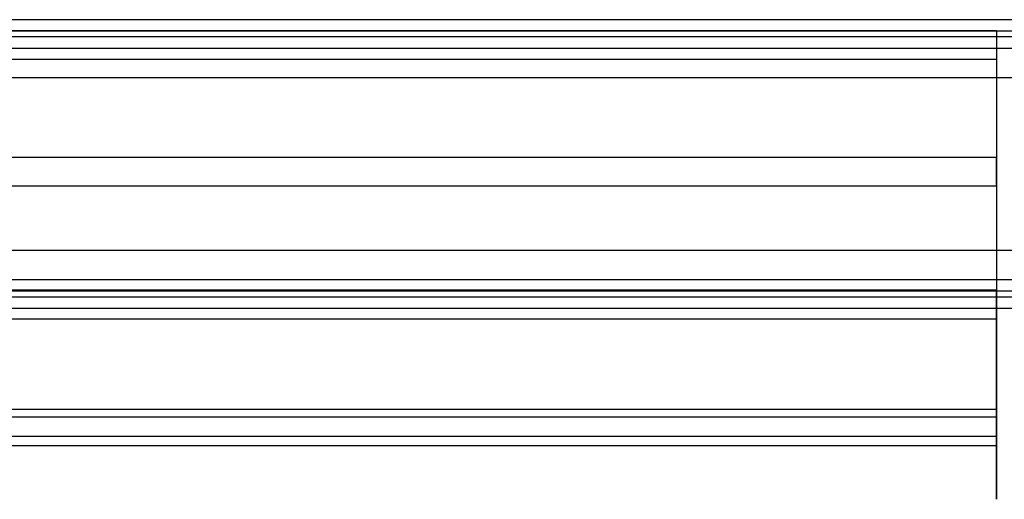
# Model space of a CAD drawing. Header units: millimetres. Extents: x 0 to 20, y -30 to 115.
# Tile 21 of 78: x 6.22 to 12.45, y 12.62 to 15.65. Entities that reach past the tile are written whole.
import ezdxf

# ---------------------------------------------------------------- set-up
doc = ezdxf.new("R2010")
doc.units = ezdxf.units.MM
doc.header["$MEASUREMENT"] = 0
doc.layers.add('Default', color=7, linetype='Continuous', true_color=0x000000)

msp = doc.modelspace()

# ---------------------------------------------------------------- linework, layer by layer
at = {"layer": 'Default'}
for points, degree in [([(12.5, 15.6545, 83.6504), (7.5011, 15.6545, 83.6504), (2.5021, 15.6545, 83.6504)], 2), ([(12.5, 15.5815, 83.7187), (7.5011, 15.5815, 83.7187), (2.5021, 15.5815, 83.7187)], 2), ([(2.6021, 15.5862, 83.5774), (7.5011, 15.5862, 83.5774), (12.4, 15.5862, 83.5774)], 2), ([(12.4, 15.5862, 83.5774), (12.4, 15.1846, 83.148), (12.4, 14.7829, 82.7186)], 2), ([(12.4, 15.5862, 83.5774), (12.4, 15.4949, 83.6628), (12.4, 15.4036, 83.7482)], 2), ([(12.5, 15.545, 83.7529), (7.5011, 15.545, 83.7529), (2.5021, 15.545, 83.7529)], 2), ([(12.5, 15.4719, 83.8212), (7.5011, 15.4719, 83.8212), (2.5021, 15.4719, 83.8212)], 2), ([(12.5, 15.4719, 83.8212), (7.5011, 15.4719, 83.8212), (2.5021, 15.4719, 83.8212)], 2), ([(2.6021, 15.4036, 83.7482), (7.5011, 15.4036, 83.7482), (12.4, 15.4036, 83.7482)], 2), ([(12.4, 15.4036, 83.7482), (12.4, 15.002, 83.3188), (12.4, 14.6004, 82.8893)], 2), ([(2.5021, 15.2893, 83.992), (7.5011, 15.2893, 83.992), (12.5, 15.2893, 83.992)], 2), ([(2.5021, 15.2893, 83.992), (7.5011, 15.2893, 83.992), (12.5, 15.2893, 83.992)], 2), ([(12.4, 14.7829, 82.7186), (7.5011, 14.7829, 82.7186), (2.6021, 14.7829, 82.7186)], 2), ([(12.4, 14.6004, 82.8893), (12.4, 14.6917, 82.8039), (12.4, 14.7829, 82.7186)], 2), ([(12.4, 14.6004, 82.8893), (9.134, 14.6004, 82.8893), (5.8681, 14.6004, 82.8893), (2.6021, 14.6004, 82.8893)], 3), ([(12.5, 14.1938, 85.0166), (7.5011, 14.1938, 85.0166), (2.5021, 14.1938, 85.0166)], 2), ([(12.5, 14.1938, 85.0166), (7.5011, 14.1938, 85.0166), (2.5021, 14.1938, 85.0166)], 2), ([(2.5021, 14.0112, 85.1874), (7.5011, 14.0112, 85.1874), (12.5, 14.0112, 85.1874)], 2), ([(2.5021, 14.0112, 85.1874), (7.5011, 14.0112, 85.1874), (12.5, 14.0112, 85.1874)], 2), ([(2.5021, 13.9382, 85.2557), (7.5011, 13.9382, 85.2557), (12.5, 13.9382, 85.2557)], 2), ([(2.5021, 13.9017, 85.2898), (7.5011, 13.9017, 85.2898), (12.5, 13.9017, 85.2898)], 2), ([(12.4, 13.9429, 85.1143), (7.5011, 13.9429, 85.1143), (2.6021, 13.9429, 85.1143)], 2), ([(12.4, 13.1397, 84.2555), (12.4, 13.5413, 84.6849), (12.4, 13.9429, 85.1143)], 2), ([(12.4, 13.7603, 85.2851), (12.4, 13.8516, 85.1997), (12.4, 13.9429, 85.1143)], 2), ([(2.5021, 13.8287, 85.3581), (7.5011, 13.8287, 85.3581), (12.5, 13.8287, 85.3581)], 2), ([(12.4, 13.7603, 85.2851), (7.5011, 13.7603, 85.2851), (2.6021, 13.7603, 85.2851)], 2), ([(12.4, 12.9571, 84.4263), (12.4, 13.3587, 84.8557), (12.4, 13.7603, 85.2851)], 2), ([(12.4, 13.1869, 82.8421), (9.134, 13.1869, 82.8421), (5.8681, 13.1869, 82.8421), (2.6021, 13.1869, 82.8421)], 3), ([(12.4, 13.1397, 84.2555), (9.134, 13.1397, 84.2555), (5.8681, 13.1397, 84.2555), (2.6021, 13.1397, 84.2555)], 3), ([(12.4, 13.1869, 82.8421), (12.4, 13.1015, 82.7508), (12.4, 13.0162, 82.6595)], 2), ([(12.4, 12.9571, 84.4263), (12.4, 13.0484, 84.3409), (12.4, 13.1397, 84.2555)], 2), ([(12.4, 13.0162, 82.6595), (7.5011, 13.0162, 82.6595), (2.6021, 13.0162, 82.6595)], 2), ([(12.4, 12.9571, 84.4263), (7.5011, 12.9571, 84.4263), (2.6021, 12.9571, 84.4263)], 2)]:
    msp.add_open_spline(points, degree=degree, dxfattribs=at)
for points in [[(12.4, 14.7829, 82.7186), (12.4, 13.9291, 81.8056), (12.4, 13.0162, 82.6595)], [(12.4, 14.6004, 82.8893), (12.4, 13.9173, 82.159), (12.4, 13.1869, 82.8421)], [(12.4, 13.1869, 82.8421), (12.4, 12.4566, 83.5251), (12.4, 13.1397, 84.2555)], [(12.4, 13.0162, 82.6595), (12.4, 12.1032, 83.5133), (12.4, 12.9571, 84.4263)]]:
    msp.add_rational_spline(points, [1, 0.707106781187, 1], degree=2, dxfattribs=at)

doc.saveas('drawing.dxf')
